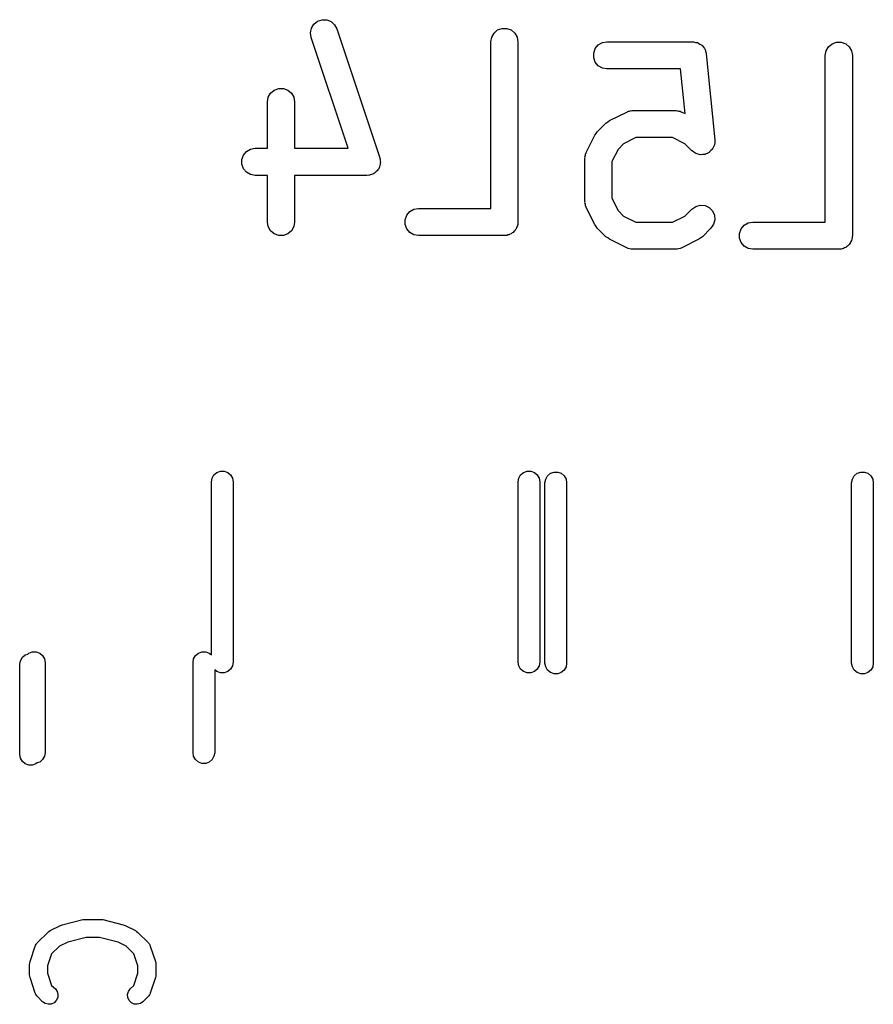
# Model space of a CAD drawing. Extents: x 93.7 to 160.2, y -161.6 to -97.7.
# Tile 19 of 30: x 155.4 to 160.1, y -152.2 to -146.8. Entities that reach past the tile are written whole.
import ezdxf

# ---------------------------------------------------------------- set-up
doc = ezdxf.new("R2010")
doc.units = 0
doc.header["$MEASUREMENT"] = 0
doc.layers.add('BLACK', color=7, linetype='CONTINUOUS')

msp = doc.modelspace()

# ---------------------------------------------------------------- linework, layer by layer
at = {"layer": 'Black'}
for p, q in [((157.002, -146.799), (157.022, -146.783)), ((157.022, -146.783), (157.047, -146.775)), ((157.047, -146.775), (157.073, -146.776)), ((157.073, -146.776), (157.097, -146.785)), ((157.097, -146.785), (157.117, -146.803)), ((156.983, -146.847), (156.988, -146.822)), ((156.987, -146.873), (156.983, -146.847)), ((156.988, -146.822), (157.002, -146.799)), ((157.117, -146.803), (157.129, -146.825)), ((157.129, -146.825), (157.367, -147.54)), ((158.001, -146.849), (158.02, -146.832)), ((158.02, -146.832), (158.045, -146.823)), ((158.045, -146.823), (158.071, -146.823)), ((158.071, -146.823), (158.095, -146.832)), ((158.095, -146.832), (158.115, -146.849)), ((157.192, -147.488), (156.987, -146.873)), ((157.983, -146.897), (157.988, -146.871)), ((157.983, -147.822), (157.983, -146.897)), ((157.988, -146.871), (158.001, -146.849)), ((158.115, -146.849), (158.128, -146.871)), ((158.128, -146.871), (158.133, -146.897)), ((158.133, -146.897), (158.133, -147.897)), ((158.601, -146.902), (158.626, -146.898)), ((158.626, -146.898), (159.103, -146.898)), ((159.103, -146.898), (159.105, -146.898)), ((159.105, -146.898), (159.108, -146.898)), ((159.108, -146.898), (159.118, -146.901)), ((159.118, -146.901), (159.128, -146.902)), ((159.875, -146.908), (159.899, -146.899)), ((159.899, -146.899), (159.925, -146.899)), ((159.925, -146.899), (159.95, -146.908)), ((158.553, -146.96), (158.562, -146.935)), ((158.562, -146.935), (158.578, -146.915)), ((158.578, -146.915), (158.601, -146.902)), ((159.128, -146.902), (159.131, -146.904)), ((159.131, -146.904), (159.134, -146.905)), ((159.134, -146.905), (159.142, -146.91)), ((159.142, -146.91), (159.151, -146.915)), ((159.151, -146.915), (159.153, -146.918)), ((159.153, -146.918), (159.155, -146.919)), ((159.155, -146.919), (159.161, -146.928)), ((159.161, -146.928), (159.168, -146.935)), ((159.168, -146.935), (159.169, -146.938)), ((159.169, -146.938), (159.17, -146.94)), ((159.17, -146.94), (159.173, -146.95)), ((159.173, -146.95), (159.177, -146.96)), ((159.837, -146.973), (159.842, -146.947)), ((159.842, -146.947), (159.855, -146.925)), ((159.855, -146.925), (159.875, -146.908)), ((159.95, -146.908), (159.97, -146.925)), ((159.97, -146.925), (159.983, -146.947)), ((159.983, -146.947), (159.987, -146.973)), ((158.553, -146.986), (158.553, -146.96)), ((158.562, -147.01), (158.553, -146.986)), ((158.578, -147.03), (158.562, -147.01)), ((159.177, -146.96), (159.177, -146.963)), ((159.177, -146.963), (159.177, -146.965)), ((159.177, -146.965), (159.225, -147.442)), ((159.837, -147.898), (159.837, -146.973)), ((159.987, -146.973), (159.987, -147.973)), ((158.601, -147.043), (158.578, -147.03)), ((158.626, -147.048), (158.601, -147.043)), ((159.035, -147.048), (158.626, -147.048)), ((159.06, -147.296), (159.035, -147.048)), ((156.762, -147.182), (156.782, -147.165)), ((156.782, -147.165), (156.807, -147.156)), ((156.807, -147.156), (156.833, -147.156)), ((156.833, -147.156), (156.857, -147.165)), ((156.857, -147.165), (156.877, -147.182)), ((156.745, -147.23), (156.749, -147.204)), ((156.749, -147.204), (156.762, -147.182)), ((156.877, -147.182), (156.89, -147.204)), ((156.89, -147.204), (156.895, -147.23)), ((156.745, -147.488), (156.745, -147.23)), ((156.895, -147.23), (156.895, -147.488)), ((158.74, -147.286), (158.744, -147.283)), ((158.744, -147.283), (158.752, -147.282)), ((158.752, -147.282), (158.761, -147.279)), ((158.761, -147.279), (158.765, -147.28)), ((158.765, -147.28), (158.769, -147.279)), ((158.769, -147.279), (159.007, -147.279)), ((159.007, -147.279), (159.012, -147.28)), ((159.012, -147.28), (159.016, -147.279)), ((159.016, -147.279), (159.024, -147.282)), ((159.024, -147.282), (159.033, -147.283)), ((159.033, -147.283), (159.037, -147.286)), ((158.631, -147.342), (158.641, -147.334)), ((158.641, -147.334), (158.736, -147.287)), ((158.736, -147.287), (158.74, -147.286)), ((159.037, -147.286), (159.041, -147.287)), ((159.041, -147.287), (159.06, -147.296)), ((158.573, -147.396), (158.621, -147.348)), ((158.621, -147.348), (158.631, -147.342)), ((158.512, -147.511), (158.559, -147.416)), ((158.559, -147.416), (158.567, -147.406)), ((158.567, -147.406), (158.573, -147.396)), ((158.787, -147.429), (158.719, -147.463)), ((158.99, -147.429), (158.787, -147.429)), ((159.058, -147.463), (158.99, -147.429)), ((159.225, -147.443), (159.224, -147.455)), ((159.225, -147.442), (159.225, -147.442)), ((159.225, -147.442), (159.225, -147.443)), ((156.629, -147.506), (156.651, -147.493)), ((156.651, -147.493), (156.677, -147.488)), ((156.677, -147.488), (156.745, -147.488)), ((156.895, -147.488), (157.192, -147.488)), ((158.688, -147.494), (158.654, -147.562)), ((158.719, -147.463), (158.688, -147.494)), ((159.097, -147.502), (159.058, -147.463)), ((159.098, -147.502), (159.097, -147.502)), ((159.098, -147.503), (159.098, -147.502)), ((159.203, -147.501), (159.194, -147.51)), ((159.212, -147.492), (159.203, -147.501)), ((159.217, -147.48), (159.212, -147.491)), ((159.212, -147.491), (159.212, -147.492)), ((159.212, -147.492), (159.212, -147.492)), ((159.223, -147.469), (159.217, -147.48)), ((159.224, -147.455), (159.223, -147.468)), ((159.223, -147.468), (159.223, -147.468)), ((159.223, -147.468), (159.223, -147.469)), ((156.603, -147.55), (156.612, -147.526)), ((156.603, -147.576), (156.603, -147.55)), ((156.612, -147.526), (156.629, -147.506)), ((157.367, -147.54), (157.368, -147.545)), ((157.368, -147.545), (157.37, -147.55)), ((157.37, -147.55), (157.37, -147.558)), ((158.504, -147.536), (158.507, -147.527)), ((158.505, -147.54), (158.504, -147.536)), ((158.504, -147.544), (158.505, -147.54)), ((158.504, -147.782), (158.504, -147.544)), ((158.507, -147.527), (158.508, -147.519)), ((158.508, -147.519), (158.511, -147.515)), ((158.511, -147.515), (158.512, -147.511)), ((159.108, -147.51), (159.098, -147.503)), ((159.119, -147.517), (159.108, -147.51)), ((159.132, -147.521), (159.119, -147.517)), ((159.119, -147.517), (159.119, -147.517)), ((159.119, -147.517), (159.119, -147.517)), ((159.144, -147.524), (159.132, -147.521)), ((159.145, -147.524), (159.144, -147.524)), ((159.144, -147.524), (159.144, -147.524)), ((159.157, -147.523), (159.145, -147.524)), ((159.17, -147.522), (159.157, -147.523)), ((159.171, -147.521), (159.17, -147.521)), ((159.17, -147.521), (159.17, -147.522)), ((159.182, -147.516), (159.171, -147.521)), ((159.193, -147.511), (159.182, -147.516)), ((159.194, -147.51), (159.193, -147.511)), ((159.194, -147.51), (159.194, -147.51)), ((156.612, -147.601), (156.603, -147.576)), ((156.629, -147.621), (156.612, -147.601)), ((157.356, -147.607), (157.352, -147.613)), ((157.361, -147.601), (157.356, -147.607)), ((157.363, -147.596), (157.361, -147.601)), ((157.366, -147.591), (157.363, -147.596)), ((157.367, -147.584), (157.366, -147.591)), ((157.37, -147.576), (157.367, -147.584)), ((157.37, -147.558), (157.371, -147.565)), ((157.371, -147.565), (157.37, -147.571)), ((157.37, -147.571), (157.37, -147.576)), ((158.654, -147.562), (158.654, -147.765)), ((156.651, -147.634), (156.629, -147.621)), ((156.677, -147.638), (156.651, -147.634)), ((156.745, -147.638), (156.677, -147.638)), ((156.745, -147.897), (156.745, -147.638)), ((157.296, -147.638), (156.895, -147.638)), ((156.895, -147.638), (156.895, -147.897)), ((157.302, -147.637), (157.296, -147.638)), ((157.307, -147.638), (157.302, -147.637)), ((157.314, -147.635), (157.307, -147.638)), ((157.322, -147.634), (157.314, -147.635)), ((157.327, -147.631), (157.322, -147.634)), ((157.332, -147.629), (157.327, -147.631)), ((157.338, -147.625), (157.332, -147.629)), ((157.344, -147.621), (157.338, -147.625)), ((157.348, -147.617), (157.344, -147.621)), ((157.352, -147.613), (157.348, -147.617)), ((158.654, -147.765), (158.688, -147.833)), ((157.534, -147.839), (157.556, -147.826)), ((157.556, -147.826), (157.582, -147.822)), ((157.582, -147.822), (157.983, -147.822)), ((158.505, -147.787), (158.504, -147.782)), ((158.504, -147.791), (158.505, -147.787)), ((158.507, -147.799), (158.504, -147.791)), ((158.508, -147.808), (158.507, -147.799)), ((158.511, -147.812), (158.508, -147.808)), ((158.512, -147.816), (158.511, -147.812)), ((158.559, -147.911), (158.512, -147.816)), ((159.058, -147.864), (159.097, -147.825)), ((159.097, -147.825), (159.119, -147.81)), ((159.119, -147.81), (159.144, -147.803)), ((159.144, -147.803), (159.17, -147.805)), ((159.17, -147.805), (159.193, -147.816)), ((159.193, -147.816), (159.212, -147.835)), ((157.508, -147.884), (157.517, -147.859)), ((157.508, -147.91), (157.508, -147.884)), ((157.517, -147.859), (157.534, -147.839)), ((158.688, -147.833), (158.719, -147.864)), ((158.719, -147.864), (158.787, -147.898)), ((158.99, -147.898), (159.058, -147.864)), ((159.212, -147.835), (159.223, -147.858)), ((159.225, -147.884), (159.218, -147.909)), ((159.223, -147.858), (159.225, -147.884)), ((156.749, -147.922), (156.745, -147.897)), ((156.762, -147.945), (156.749, -147.922)), ((156.89, -147.922), (156.877, -147.945)), ((156.895, -147.897), (156.89, -147.922)), ((157.517, -147.934), (157.508, -147.91)), ((157.534, -147.954), (157.517, -147.934)), ((158.123, -147.934), (158.119, -147.939)), ((158.125, -147.928), (158.123, -147.934)), ((158.128, -147.922), (158.125, -147.928)), ((158.13, -147.916), (158.128, -147.922)), ((158.132, -147.91), (158.13, -147.916)), ((158.133, -147.897), (158.132, -147.903)), ((158.132, -147.903), (158.132, -147.91)), ((158.567, -147.921), (158.559, -147.911)), ((158.573, -147.931), (158.567, -147.921)), ((158.621, -147.978), (158.573, -147.931)), ((158.787, -147.898), (158.99, -147.898)), ((159.203, -147.931), (159.156, -147.978)), ((159.218, -147.909), (159.203, -147.931)), ((159.362, -147.96), (159.371, -147.935)), ((159.371, -147.935), (159.388, -147.915)), ((159.388, -147.915), (159.41, -147.902)), ((159.41, -147.902), (159.436, -147.898)), ((159.436, -147.898), (159.837, -147.898)), ((156.782, -147.962), (156.762, -147.945)), ((156.807, -147.971), (156.782, -147.962)), ((156.833, -147.971), (156.807, -147.971)), ((156.857, -147.962), (156.833, -147.971)), ((156.877, -147.945), (156.857, -147.962)), ((157.556, -147.967), (157.534, -147.954)), ((157.582, -147.972), (157.556, -147.967)), ((158.058, -147.972), (157.582, -147.972)), ((158.064, -147.971), (158.058, -147.972)), ((158.071, -147.971), (158.064, -147.971)), ((158.077, -147.968), (158.071, -147.971)), ((158.084, -147.967), (158.077, -147.968)), ((158.089, -147.964), (158.084, -147.967)), ((158.095, -147.962), (158.089, -147.964)), ((158.101, -147.957), (158.095, -147.962)), ((158.106, -147.954), (158.101, -147.957)), ((158.11, -147.949), (158.106, -147.954)), ((158.115, -147.945), (158.11, -147.949)), ((158.119, -147.939), (158.115, -147.945)), ((158.631, -147.985), (158.621, -147.978)), ((158.641, -147.992), (158.631, -147.985)), ((158.736, -148.04), (158.641, -147.992)), ((159.136, -147.992), (159.041, -148.04)), ((159.146, -147.985), (159.136, -147.992)), ((159.156, -147.978), (159.146, -147.985)), ((159.362, -147.986), (159.362, -147.96)), ((159.371, -148.01), (159.362, -147.986)), ((159.984, -147.992), (159.983, -147.999)), ((159.986, -147.986), (159.984, -147.992)), ((159.987, -147.973), (159.986, -147.979)), ((159.986, -147.979), (159.986, -147.986)), ((158.74, -148.041), (158.736, -148.04)), ((158.744, -148.043), (158.74, -148.041)), ((158.752, -148.045), (158.744, -148.043)), ((158.761, -148.047), (158.752, -148.045)), ((158.765, -148.047), (158.761, -148.047)), ((158.769, -148.048), (158.765, -148.047)), ((159.007, -148.048), (158.769, -148.048)), ((159.012, -148.047), (159.007, -148.048)), ((159.016, -148.047), (159.012, -148.047)), ((159.024, -148.045), (159.016, -148.047)), ((159.033, -148.043), (159.024, -148.045)), ((159.037, -148.041), (159.033, -148.043)), ((159.041, -148.04), (159.037, -148.041)), ((159.388, -148.03), (159.371, -148.01)), ((159.41, -148.043), (159.388, -148.03)), ((159.436, -148.048), (159.41, -148.043)), ((159.912, -148.048), (159.436, -148.048)), ((159.919, -148.047), (159.912, -148.048)), ((159.925, -148.047), (159.919, -148.047)), ((159.931, -148.045), (159.925, -148.047)), ((159.938, -148.043), (159.931, -148.045)), ((159.944, -148.04), (159.938, -148.043)), ((159.95, -148.038), (159.944, -148.04)), ((159.955, -148.034), (159.95, -148.038)), ((159.96, -148.03), (159.955, -148.034)), ((159.965, -148.025), (159.96, -148.03)), ((159.97, -148.021), (159.965, -148.025)), ((159.973, -148.015), (159.97, -148.021)), ((159.977, -148.01), (159.973, -148.015)), ((159.979, -148.004), (159.977, -148.01)), ((159.983, -147.999), (159.979, -148.004)), ((156.438, -149.317), (156.448, -149.298)), ((156.448, -149.298), (156.464, -149.285)), ((156.464, -149.285), (156.484, -149.278)), ((156.484, -149.278), (156.504, -149.278)), ((156.504, -149.278), (156.524, -149.285)), ((156.524, -149.285), (156.54, -149.298)), ((156.54, -149.298), (156.55, -149.317)), ((158.138, -149.317), (158.148, -149.298)), ((158.148, -149.298), (158.164, -149.285)), ((158.164, -149.285), (158.184, -149.278)), ((158.184, -149.278), (158.204, -149.278)), ((158.204, -149.278), (158.224, -149.285)), ((158.224, -149.285), (158.24, -149.298)), ((158.24, -149.298), (158.25, -149.317)), ((158.297, -149.304), (158.313, -149.29)), ((158.313, -149.29), (158.333, -149.283)), ((158.333, -149.283), (158.354, -149.283)), ((158.354, -149.283), (158.373, -149.29)), ((158.373, -149.29), (158.389, -149.304)), ((159.997, -149.304), (160.013, -149.29)), ((160.013, -149.29), (160.033, -149.283)), ((160.033, -149.283), (160.054, -149.283)), ((160.054, -149.283), (160.073, -149.29)), ((160.073, -149.29), (160.089, -149.304)), ((156.434, -149.337), (156.438, -149.317)), ((156.434, -150.297), (156.434, -149.337)), ((156.55, -149.317), (156.554, -149.337)), ((156.554, -149.337), (156.554, -150.337)), ((158.134, -149.337), (158.138, -149.317)), ((158.134, -150.337), (158.134, -149.337)), ((158.25, -149.317), (158.254, -149.337)), ((158.254, -149.337), (158.254, -150.337)), ((158.283, -149.342), (158.287, -149.322)), ((158.283, -150.342), (158.283, -149.342)), ((158.287, -149.322), (158.297, -149.304)), ((158.389, -149.304), (158.4, -149.322)), ((158.4, -149.322), (158.403, -149.342)), ((158.403, -149.342), (158.403, -150.342)), ((159.983, -149.342), (159.987, -149.322)), ((159.983, -150.342), (159.983, -149.342)), ((159.987, -149.322), (159.997, -149.304)), ((160.089, -149.304), (160.1, -149.322)), ((160.1, -149.322), (160.103, -149.342)), ((160.103, -149.342), (160.103, -150.342)), ((155.422, -150.287), (155.441, -150.28)), ((155.441, -150.28), (155.462, -150.28)), ((155.462, -150.28), (155.482, -150.287)), ((156.362, -150.287), (156.381, -150.28)), ((156.381, -150.28), (156.402, -150.28)), ((156.402, -150.28), (156.422, -150.287)), ((155.371, -150.349), (155.375, -150.329)), ((155.375, -150.329), (155.386, -150.31)), ((155.386, -150.31), (155.401, -150.297)), ((155.401, -150.297), (155.416, -150.292)), ((155.416, -150.292), (155.422, -150.287)), ((155.482, -150.287), (155.498, -150.3)), ((155.498, -150.3), (155.508, -150.318)), ((155.508, -150.318), (155.512, -150.339)), ((155.512, -150.339), (155.512, -150.839)), ((156.332, -150.339), (156.335, -150.318)), ((156.332, -150.839), (156.332, -150.339)), ((156.335, -150.318), (156.346, -150.3)), ((156.346, -150.3), (156.362, -150.287)), ((156.422, -150.287), (156.434, -150.297)), ((156.554, -150.337), (156.55, -150.358)), ((158.138, -150.358), (158.134, -150.337)), ((158.254, -150.337), (158.25, -150.358)), ((155.371, -150.849), (155.371, -150.349)), ((156.464, -150.389), (156.452, -150.379)), ((156.452, -150.379), (156.452, -150.839)), ((156.484, -150.396), (156.464, -150.389)), ((156.524, -150.389), (156.504, -150.396)), ((156.54, -150.376), (156.524, -150.389)), ((156.55, -150.358), (156.54, -150.376)), ((158.148, -150.376), (158.138, -150.358)), ((158.164, -150.389), (158.148, -150.376)), ((158.184, -150.396), (158.164, -150.389)), ((158.224, -150.389), (158.204, -150.396)), ((158.24, -150.376), (158.224, -150.389)), ((158.25, -150.358), (158.24, -150.376)), ((158.287, -150.363), (158.283, -150.342)), ((158.297, -150.381), (158.287, -150.363)), ((158.313, -150.394), (158.297, -150.381)), ((158.333, -150.401), (158.313, -150.394)), ((158.373, -150.394), (158.354, -150.401)), ((158.389, -150.381), (158.373, -150.394)), ((158.4, -150.363), (158.389, -150.381)), ((158.403, -150.342), (158.4, -150.363)), ((159.987, -150.363), (159.983, -150.342)), ((159.997, -150.381), (159.987, -150.363)), ((160.013, -150.394), (159.997, -150.381)), ((160.033, -150.401), (160.013, -150.394)), ((160.073, -150.394), (160.054, -150.401)), ((160.089, -150.381), (160.073, -150.394)), ((160.1, -150.363), (160.089, -150.381)), ((160.103, -150.342), (160.1, -150.363)), ((156.504, -150.396), (156.484, -150.396)), ((158.204, -150.396), (158.184, -150.396)), ((158.354, -150.401), (158.333, -150.401)), ((160.054, -150.401), (160.033, -150.401)), ((155.375, -150.87), (155.371, -150.849)), ((155.386, -150.888), (155.375, -150.87)), ((155.498, -150.877), (155.482, -150.891)), ((155.508, -150.859), (155.498, -150.877)), ((155.512, -150.839), (155.508, -150.859)), ((156.335, -150.859), (156.332, -150.839)), ((156.346, -150.877), (156.335, -150.859)), ((156.362, -150.891), (156.346, -150.877)), ((156.438, -150.877), (156.422, -150.891)), ((156.448, -150.859), (156.438, -150.877)), ((156.452, -150.839), (156.448, -150.859)), ((155.401, -150.901), (155.386, -150.888)), ((155.421, -150.908), (155.401, -150.901)), ((155.442, -150.908), (155.421, -150.908)), ((155.461, -150.901), (155.442, -150.908)), ((155.467, -150.896), (155.461, -150.901)), ((155.482, -150.891), (155.467, -150.896)), ((156.381, -150.898), (156.362, -150.891)), ((156.402, -150.898), (156.381, -150.898)), ((156.422, -150.891), (156.402, -150.898)), ((155.54, -151.825), (155.597, -151.797)), ((155.597, -151.797), (155.602, -151.795)), ((155.602, -151.795), (155.607, -151.793)), ((155.607, -151.793), (155.721, -151.764)), ((155.721, -151.764), (155.727, -151.764)), ((155.727, -151.764), (155.733, -151.763)), ((155.733, -151.763), (155.819, -151.763)), ((155.819, -151.763), (155.825, -151.764)), ((155.825, -151.764), (155.831, -151.764)), ((155.831, -151.764), (155.945, -151.793)), ((155.945, -151.793), (155.95, -151.795)), ((155.95, -151.795), (155.956, -151.797)), ((155.956, -151.797), (156.013, -151.825)), ((155.469, -151.892), (155.527, -151.835)), ((155.527, -151.835), (155.533, -151.83)), ((155.533, -151.83), (155.54, -151.825)), ((155.739, -151.863), (155.637, -151.889)), ((155.813, -151.863), (155.739, -151.863)), ((155.916, -151.889), (155.813, -151.863)), ((156.013, -151.825), (156.019, -151.83)), ((156.019, -151.83), (156.026, -151.835)), ((156.026, -151.835), (156.083, -151.892)), ((155.429, -151.997), (155.457, -151.911)), ((155.457, -151.911), (155.459, -151.909)), ((155.459, -151.906), (155.463, -151.901)), ((155.459, -151.909), (155.459, -151.906)), ((155.463, -151.901), (155.466, -151.896)), ((155.466, -151.896), (155.468, -151.894)), ((155.468, -151.894), (155.469, -151.892)), ((155.592, -151.911), (155.548, -151.954)), ((155.637, -151.889), (155.592, -151.911)), ((155.961, -151.911), (155.916, -151.889)), ((156.004, -151.954), (155.961, -151.911)), ((156.083, -151.892), (156.085, -151.894)), ((156.085, -151.894), (156.087, -151.896)), ((156.087, -151.896), (156.09, -151.901)), ((156.09, -151.901), (156.093, -151.906)), ((156.093, -151.906), (156.094, -151.909)), ((156.094, -151.909), (156.095, -151.911)), ((156.095, -151.911), (156.124, -151.997)), ((155.548, -151.954), (155.526, -152.021)), ((156.026, -152.021), (156.004, -151.954)), ((155.426, -152.013), (155.428, -152.005)), ((155.426, -152.07), (155.426, -152.013)), ((155.428, -152.005), (155.429, -151.997)), ((155.526, -152.021), (155.526, -152.062)), ((156.026, -152.062), (156.026, -152.021)), ((156.124, -151.997), (156.125, -152.005)), ((156.125, -152.005), (156.126, -152.013)), ((156.126, -152.013), (156.126, -152.07)), ((155.428, -152.078), (155.426, -152.07)), ((155.429, -152.086), (155.428, -152.078)), ((155.457, -152.172), (155.429, -152.086)), ((155.526, -152.062), (155.548, -152.129)), ((156.004, -152.129), (156.026, -152.062)), ((156.124, -152.086), (156.095, -152.172)), ((156.125, -152.078), (156.124, -152.086)), ((156.126, -152.07), (156.125, -152.078)), ((155.548, -152.129), (155.569, -152.149)), ((155.984, -152.149), (156.004, -152.129)), ((155.459, -152.174), (155.457, -152.172)), ((155.459, -152.177), (155.459, -152.174)), ((155.463, -152.182), (155.459, -152.177)), ((155.466, -152.187), (155.463, -152.182)), ((155.468, -152.189), (155.466, -152.187)), ((155.469, -152.191), (155.468, -152.189)), ((155.498, -152.22), (155.469, -152.191)), ((155.569, -152.149), (155.579, -152.163)), ((155.579, -152.163), (155.583, -152.18)), ((155.583, -152.18), (155.582, -152.197)), ((155.969, -152.18), (155.974, -152.163)), ((155.971, -152.197), (155.969, -152.18)), ((155.974, -152.163), (155.984, -152.149)), ((156.083, -152.191), (156.054, -152.22)), ((156.085, -152.189), (156.083, -152.191)), ((156.087, -152.187), (156.085, -152.189)), ((156.09, -152.182), (156.087, -152.187)), ((156.093, -152.177), (156.09, -152.182)), ((156.094, -152.174), (156.093, -152.177)), ((156.095, -152.172), (156.094, -152.174)), ((155.512, -152.23), (155.498, -152.22)), ((155.529, -152.234), (155.512, -152.23)), ((155.546, -152.233), (155.529, -152.234)), ((155.562, -152.225), (155.546, -152.233)), ((155.574, -152.213), (155.562, -152.225)), ((155.582, -152.197), (155.574, -152.213)), ((155.978, -152.213), (155.971, -152.197)), ((155.99, -152.225), (155.978, -152.213)), ((156.006, -152.233), (155.99, -152.225)), ((156.023, -152.234), (156.006, -152.233)), ((156.04, -152.23), (156.023, -152.234)), ((156.054, -152.22), (156.04, -152.23))]:
    msp.add_line(p, q, dxfattribs=at)

doc.saveas('drawing.dxf')
